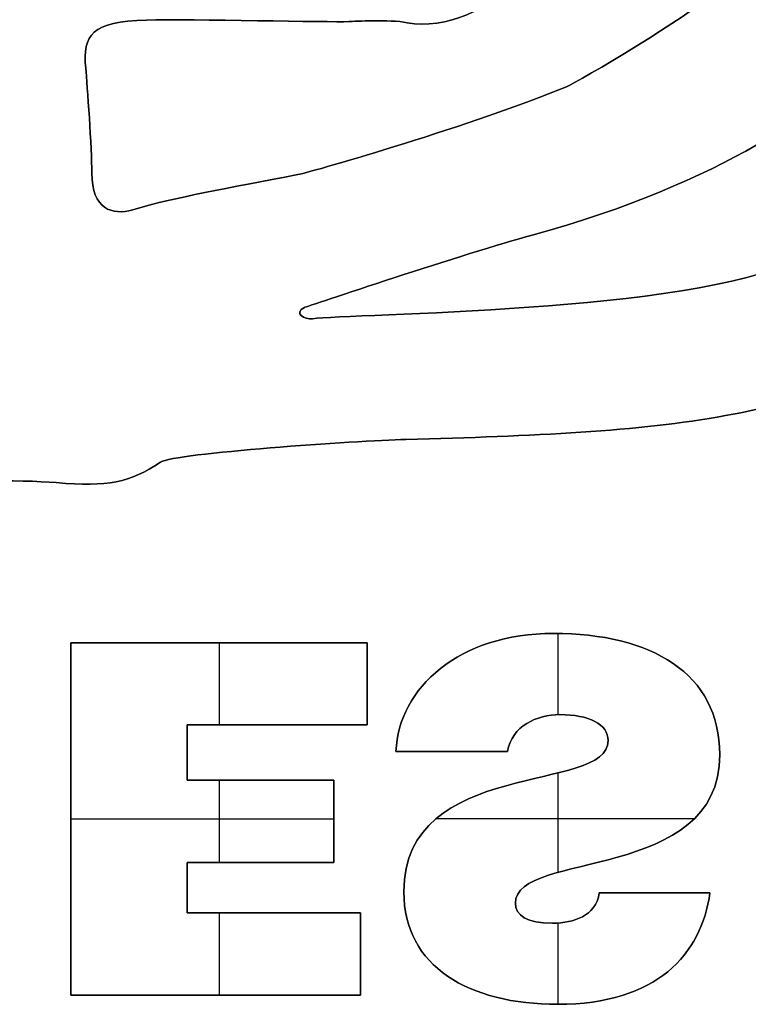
# Model space of a CAD drawing. Header units: millimetres. Extents: x -125 to 125, y -108 to 108.
# Tile 6 of 13: x 0 to 11, y -15 to -1. Entities that reach past the tile are written whole.
import ezdxf

# ---------------------------------------------------------------- set-up
doc = ezdxf.new("R2010")
doc.units = ezdxf.units.MM
doc.layers.add('Corpo', color=18, linetype='Continuous', true_color=0x000000)

msp = doc.modelspace()

# ---------------------------------------------------------------- linework, layer by layer
at = {"layer": 'Corpo', "color": 28, "true_color": 0x0c0c0c}
for p, q in [((8.025, -9.488, -0.055), (8.025, -10.627, -0.055)), ((8.025, -9.488), (8.025, -10.627)), ((1.193, -9.618, -0.028), (1.193, -14.555, -0.028)), ((1.193, -9.618, -0.028), (5.353, -9.618, -0.028)), ((3.273, -9.618, -0.055), (3.273, -9.618)), ((3.273, -9.618, -0.055), (3.273, -10.77, -0.055)), ((3.273, -9.618), (3.273, -10.77)), ((5.353, -9.618, -0.028), (5.353, -10.77, -0.028)), ((5.353, -10.194, -0.055), (5.353, -10.194)), ((2.826, -10.77, -0.028), (2.826, -11.545, -0.028)), ((2.826, -10.77, -0.028), (5.353, -10.77, -0.028)), ((4.09, -10.77), (4.09, -10.77, -0.055)), ((2.826, -11.157, -0.055), (2.826, -11.157)), ((8.025, -11.443, -0.055), (8.025, -12.837, -0.055)), ((8.025, -11.443), (8.025, -12.837)), ((2.826, -11.545, -0.028), (4.882, -11.545, -0.028)), ((3.273, -11.545, -0.055), (3.273, -12.697, -0.055)), ((3.273, -11.545), (3.273, -12.697)), ((3.854, -11.545, -0.055), (3.854, -11.545)), ((4.882, -11.545, -0.028), (4.882, -12.697, -0.028)), ((1.193, -12.086), (1.193, -12.086, -0.055)), ((1.193, -12.086, -0.055), (4.882, -12.086, -0.055)), ((1.193, -12.086), (4.882, -12.086)), ((4.882, -12.121, -0.055), (4.882, -12.121)), ((9.938, -12.086, -0.055), (6.313, -12.086, -0.055)), ((9.938, -12.086), (6.313, -12.086)), ((2.826, -12.697, -0.028), (2.826, -13.403, -0.028)), ((2.826, -12.697, -0.028), (4.882, -12.697, -0.028)), ((3.854, -12.697), (3.854, -12.697, -0.055)), ((2.826, -13.05, -0.055), (2.826, -13.05)), ((8.607, -13.122, -0.028), (10.158, -13.122, -0.028)), ((9.382, -13.122), (9.382, -13.122, -0.055)), ((2.826, -13.403, -0.028), (5.256, -13.403, -0.028)), ((3.273, -13.403, -0.055), (3.273, -14.555, -0.055)), ((3.273, -13.403), (3.273, -14.555)), ((4.041, -13.403, -0.055), (4.041, -13.403)), ((5.256, -13.403, -0.028), (5.256, -14.555, -0.028)), ((8.025, -13.545, -0.055), (8.025, -14.685, -0.055)), ((8.025, -13.545), (8.025, -14.685)), ((5.256, -13.979, -0.055), (5.256, -13.979)), ((1.193, -14.555, -0.028), (5.256, -14.555, -0.028)), ((3.224, -14.555), (3.224, -14.555, -0.055))]:
    msp.add_line(p, q, dxfattribs=at)
for points, knots in [([(-2.437, 7.572), (-1.066, 7.7), (10.342, 7.434), (11.499, 7.222), (13.118, 6.925), (13.99, 6.649), (14.445, 4.347), (14.676, 3.181), (14.896, 2.001), (14.938, 0.603), (14.986, -0.999), (14.799, -2.863), (14.616, -3.588), (14.274, -4.946), (14.547, -5.439), (12.576, -5.863), (11.634, -6.066), (11.591, -6.211), (10.375, -6.436), (9.169, -6.659), (7.675, -6.722), (5.892, -6.77), (5.212, -6.788), (2.646, -6.961), (2.453, -7.088), (2.018, -7.375), (1.717, -7.435), (0.991, -7.375), (-0.037, -7.29), (-2.972, -7.407), (-3.958, -7.534), (-4.943, -7.661), (-5.388, -7.82), (-5.934, -7.152)], [0, 0, 0, 0, 13.964323, 13.964323, 13.964323, 18.871101, 18.871101, 18.871101, 22.659386, 22.659386, 22.659386, 26.882462, 26.882462, 26.882462, 30.86294, 30.86294, 30.86294, 33.214548, 33.214548, 33.214548, 37.7198, 37.7198, 37.7198, 41.202605, 41.202605, 41.202605, 42.75932, 42.75932, 42.75932, 47.722067, 47.722067, 47.722067, 50.050975, 50.050975, 50.050975, 50.050975]), ([(-5.934, -7.152, -0.055), (-5.388, -7.82, -0.055), (-4.943, -7.661, -0.055), (-3.958, -7.534, -0.055), (-2.972, -7.407, -0.055), (-0.037, -7.29, -0.055), (0.991, -7.375, -0.055), (1.717, -7.435, -0.055), (2.018, -7.375, -0.055), (2.453, -7.088, -0.055), (2.646, -6.961, -0.055), (5.212, -6.788, -0.055), (5.892, -6.77, -0.055), (7.675, -6.722, -0.055), (9.169, -6.659, -0.055), (10.375, -6.436, -0.055), (11.591, -6.211, -0.055), (11.634, -6.066, -0.055), (12.576, -5.863, -0.055), (14.547, -5.439, -0.055), (14.274, -4.946, -0.055), (14.616, -3.588, -0.055), (14.799, -2.863, -0.055), (14.986, -0.999, -0.055), (14.938, 0.603, -0.055), (14.896, 2.001, -0.055), (14.676, 3.181, -0.055), (14.445, 4.347, -0.055), (13.99, 6.649, -0.055), (13.118, 6.925, -0.055), (11.499, 7.222, -0.055), (10.342, 7.434, -0.055), (-1.066, 7.7, -0.055), (-2.437, 7.572, -0.055)], [0, 0, 0, 0, 2.328908, 2.328908, 2.328908, 7.291655, 7.291655, 7.291655, 8.848371, 8.848371, 8.848371, 12.331175, 12.331175, 12.331175, 16.836428, 16.836428, 16.836428, 19.188036, 19.188036, 19.188036, 23.168514, 23.168514, 23.168514, 27.391589, 27.391589, 27.391589, 31.179875, 31.179875, 31.179875, 36.086653, 36.086653, 36.086653, 50.050975, 50.050975, 50.050975, 50.050975]), ([(-5.934, -7.152, -0.028), (-5.388, -7.82, -0.028), (-4.943, -7.661, -0.028), (-3.958, -7.534, -0.028), (-2.972, -7.407, -0.028), (-0.037, -7.29, -0.028), (0.991, -7.375, -0.028), (1.717, -7.435, -0.028), (2.018, -7.375, -0.028), (2.453, -7.088, -0.028), (2.646, -6.961, -0.028), (5.212, -6.788, -0.028), (5.892, -6.77, -0.028), (7.675, -6.722, -0.028), (9.169, -6.659, -0.028), (10.375, -6.436, -0.028), (11.591, -6.211, -0.028), (11.634, -6.066, -0.028), (12.576, -5.863, -0.028), (14.547, -5.439, -0.028), (14.274, -4.946, -0.028), (14.616, -3.588, -0.028), (14.799, -2.863, -0.028), (14.986, -0.999, -0.028), (14.938, 0.603, -0.028), (14.896, 2.001, -0.028), (14.676, 3.181, -0.028), (14.445, 4.347, -0.028), (13.99, 6.649, -0.028), (13.118, 6.925, -0.028), (11.499, 7.222, -0.028), (10.342, 7.434, -0.028), (-1.066, 7.7, -0.028), (-2.437, 7.572, -0.028)], [0, 0, 0, 0, 4.550089, 4.550089, 4.550089, 9.100177, 9.100177, 9.100177, 13.650266, 13.650266, 13.650266, 18.200355, 18.200355, 18.200355, 22.750443, 22.750443, 22.750443, 27.300532, 27.300532, 27.300532, 31.850621, 31.850621, 31.850621, 36.400709, 36.400709, 36.400709, 40.950798, 40.950798, 40.950798, 45.500887, 45.500887, 45.500887, 50.050975, 50.050975, 50.050975, 50.050975]), ([(1.489, -3.036), (1.489, -3.545), (1.774, -3.635), (2.062, -3.55), (2.662, -3.375), (3.39, -3.248), (4.376, -3.057), (4.632, -3.008), (6.861, -2.357), (8.146, -1.827), (8.306, -1.761), (9.948, -0.795), (10.139, -0.554), (10.288, -0.365), (10.505, 0.249), (10.38, 0.661), (10.343, 0.781), (10.29, 0.826), (10.203, 0.91), (9.967, 1.138), (9.285, 1.432), (8.05, 1.918), (7.188, 2.258), (5.998, 2.564), (5.388, 2.73), (4.745, 2.905), (2.966, 3.529), (1.885, 3.669), (1.516, 3.716), (1.394, 3.591), (1.323, 3.467)], [0, 0, 0, 0, 1.108082, 1.108082, 1.108082, 3.476231, 3.476231, 3.476231, 7.449718, 7.449718, 7.449718, 9.83499, 9.83499, 9.83499, 11.157452, 11.157452, 11.157452, 11.473834, 11.473834, 11.473834, 13.871918, 13.871918, 13.871918, 16.659182, 16.659182, 16.659182, 20.300704, 20.300704, 20.300704, 20.991127, 20.991127, 20.991127, 20.991127]), ([(1.323, 3.467, -0.055), (1.394, 3.591, -0.055), (1.516, 3.716, -0.055), (1.885, 3.669, -0.055), (2.966, 3.529, -0.055), (4.745, 2.905, -0.055), (5.388, 2.73, -0.055), (5.998, 2.564, -0.055), (7.188, 2.258, -0.055), (8.05, 1.918, -0.055), (9.285, 1.432, -0.055), (9.967, 1.138, -0.055), (10.203, 0.91, -0.055), (10.29, 0.826, -0.055), (10.343, 0.781, -0.055), (10.38, 0.661, -0.055), (10.505, 0.249, -0.055), (10.288, -0.365, -0.055), (10.139, -0.554, -0.055), (9.948, -0.795, -0.055), (8.306, -1.761, -0.055), (8.146, -1.827, -0.055), (6.861, -2.357, -0.055), (4.632, -3.008, -0.055), (4.376, -3.057, -0.055), (3.39, -3.248, -0.055), (2.662, -3.375, -0.055), (2.062, -3.55, -0.055), (1.774, -3.635, -0.055), (1.489, -3.545, -0.055), (1.489, -3.036, -0.055)], [0, 0, 0, 0, 0.690423, 0.690423, 0.690423, 4.331945, 4.331945, 4.331945, 7.119209, 7.119209, 7.119209, 9.517293, 9.517293, 9.517293, 9.833675, 9.833675, 9.833675, 11.156137, 11.156137, 11.156137, 13.541409, 13.541409, 13.541409, 17.514896, 17.514896, 17.514896, 19.883045, 19.883045, 19.883045, 20.991127, 20.991127, 20.991127, 20.991127]), ([(1.323, 3.467, -0.028), (1.394, 3.591, -0.028), (1.516, 3.716, -0.028), (1.885, 3.669, -0.028), (2.966, 3.529, -0.028), (4.745, 2.905, -0.028), (5.388, 2.73, -0.028), (5.998, 2.564, -0.028), (7.188, 2.258, -0.028), (8.05, 1.918, -0.028), (9.285, 1.432, -0.028), (9.967, 1.138, -0.028), (10.203, 0.91, -0.028), (10.29, 0.826, -0.028), (10.343, 0.781, -0.028), (10.38, 0.661, -0.028), (10.505, 0.249, -0.028), (10.288, -0.365, -0.028), (10.139, -0.554, -0.028), (9.948, -0.795, -0.028), (8.306, -1.761, -0.028), (8.146, -1.827, -0.028), (6.861, -2.357, -0.028), (4.632, -3.008, -0.028), (4.376, -3.057, -0.028), (3.39, -3.248, -0.028), (2.662, -3.375, -0.028), (2.062, -3.55, -0.028), (1.774, -3.635, -0.028), (1.489, -3.545, -0.028), (1.489, -3.036, -0.028)], [0, 0, 0, 0, 2.099113, 2.099113, 2.099113, 4.198225, 4.198225, 4.198225, 6.297338, 6.297338, 6.297338, 8.396451, 8.396451, 8.396451, 10.495564, 10.495564, 10.495564, 12.594676, 12.594676, 12.594676, 14.693789, 14.693789, 14.693789, 16.792902, 16.792902, 16.792902, 18.892014, 18.892014, 18.892014, 20.991127, 20.991127, 20.991127, 20.991127]), ([(1.323, 3.467), (1.178, 3.212), (1.194, 2.862), (1.146, 2.592), (1.102, 2.346), (1.036, 1.601), (1.05, 1.351), (1.067, 1.05), (1.239, 0.989), (1.543, 0.889), (2.522, 0.566), (5.832, 0.877), (6.299, 0.778), (7.275, 0.569), (7.483, 0.098), (7.327, -0.294), (7.149, -0.74), (6.435, -1.032), (5.913, -0.93), (5.653, -0.88), (5.18, -0.91), (5.093, -0.914), (4.837, -0.926), (2.876, -0.876), (2.255, -0.893), (1.484, -0.914), (1.36, -1.094), (1.403, -1.567), (1.425, -1.8), (1.489, -2.694), (1.489, -3.036)], [0, 0, 0, 0, 0.917958, 0.917958, 0.917958, 2.16646, 2.16646, 2.16646, 2.970006, 2.970006, 2.970006, 7.8032, 7.8032, 7.8032, 9.73801, 9.73801, 9.73801, 11.521887, 11.521887, 11.521887, 12.347353, 12.347353, 12.347353, 15.186977, 15.186977, 15.186977, 16.651336, 16.651336, 16.651336, 18.123853, 18.123853, 18.123853, 18.123853]), ([(1.489, -3.036, -0.055), (1.489, -2.694, -0.055), (1.425, -1.8, -0.055), (1.403, -1.567, -0.055), (1.36, -1.094, -0.055), (1.484, -0.914, -0.055), (2.255, -0.893, -0.055), (2.876, -0.876, -0.055), (4.837, -0.926, -0.055), (5.093, -0.914, -0.055), (5.18, -0.91, -0.055), (5.653, -0.88, -0.055), (5.913, -0.93, -0.055), (6.435, -1.032, -0.055), (7.149, -0.74, -0.055), (7.327, -0.294, -0.055), (7.483, 0.098, -0.055), (7.275, 0.569, -0.055), (6.299, 0.778, -0.055), (5.832, 0.877, -0.055), (2.522, 0.566, -0.055), (1.543, 0.889, -0.055), (1.239, 0.989, -0.055), (1.067, 1.05, -0.055), (1.05, 1.351, -0.055), (1.036, 1.601, -0.055), (1.102, 2.346, -0.055), (1.146, 2.592, -0.055), (1.194, 2.862, -0.055), (1.178, 3.212, -0.055), (1.323, 3.467, -0.055)], [0, 0, 0, 0, 1.472517, 1.472517, 1.472517, 2.936876, 2.936876, 2.936876, 5.776499, 5.776499, 5.776499, 6.601965, 6.601965, 6.601965, 8.385843, 8.385843, 8.385843, 10.320653, 10.320653, 10.320653, 15.153846, 15.153846, 15.153846, 15.957393, 15.957393, 15.957393, 17.205895, 17.205895, 17.205895, 18.123853, 18.123853, 18.123853, 18.123853]), ([(1.489, -3.036, -0.028), (1.489, -2.694, -0.028), (1.425, -1.8, -0.028), (1.403, -1.567, -0.028), (1.36, -1.094, -0.028), (1.484, -0.914, -0.028), (2.255, -0.893, -0.028), (2.876, -0.876, -0.028), (4.837, -0.926, -0.028), (5.093, -0.914, -0.028), (5.18, -0.91, -0.028), (5.653, -0.88, -0.028), (5.913, -0.93, -0.028), (6.435, -1.032, -0.028), (7.149, -0.74, -0.028), (7.327, -0.294, -0.028), (7.483, 0.098, -0.028), (7.275, 0.569, -0.028), (6.299, 0.778, -0.028), (5.832, 0.877, -0.028), (2.522, 0.566, -0.028), (1.543, 0.889, -0.028), (1.239, 0.989, -0.028), (1.067, 1.05, -0.028), (1.05, 1.351, -0.028), (1.036, 1.601, -0.028), (1.102, 2.346, -0.028), (1.146, 2.592, -0.028), (1.194, 2.862, -0.028), (1.178, 3.212, -0.028), (1.323, 3.467, -0.028)], [0, 0, 0, 0, 0.1, 0.1, 0.1, 0.2, 0.2, 0.2, 0.3, 0.3, 0.3, 0.4, 0.4, 0.4, 0.5, 0.5, 0.5, 0.6, 0.6, 0.6, 0.7, 0.7, 0.7, 0.8, 0.8, 0.8, 0.9, 0.9, 0.9, 1, 1, 1, 1]), ([(11.365, -4.251), (11.966, -3.944), (12.678, -3.97), (12.597, -1.742), (12.58, -1.276), (12.317, -1.445), (12.212, -1.583), (11.858, -2.044), (10.334, -3.185), (7.664, -3.906)], [0, 0, 0, 0, 3.615764, 3.615764, 3.615764, 4.567852, 4.567852, 4.567852, 9.81802, 9.81802, 9.81802, 9.81802]), ([(7.664, -3.906, -0.055), (10.334, -3.185, -0.055), (11.858, -2.044, -0.055), (12.212, -1.583, -0.055), (12.317, -1.445, -0.055), (12.58, -1.276, -0.055), (12.597, -1.742, -0.055), (12.678, -3.97, -0.055), (11.966, -3.944, -0.055), (11.365, -4.251, -0.055)], [0, 0, 0, 0, 5.250168, 5.250168, 5.250168, 6.202255, 6.202255, 6.202255, 9.81802, 9.81802, 9.81802, 9.81802]), ([(7.664, -3.906, -0.028), (10.334, -3.185, -0.028), (11.858, -2.044, -0.028), (12.212, -1.583, -0.028), (12.317, -1.445, -0.028), (12.58, -1.276, -0.028), (12.597, -1.742, -0.028), (12.678, -3.97, -0.028), (11.966, -3.944, -0.028), (11.365, -4.251, -0.028)], [0, 0, 0, 0, 0.333333, 0.333333, 0.333333, 0.666667, 0.666667, 0.666667, 1, 1, 1, 1]), ([(11.365, -4.251, -0.055), (9.903, -4.999, -0.055), (5.098, -5.006, -0.055), (4.585, -5.078, -0.055), (4.472, -5.094, -0.055), (4.312, -4.999, -0.055), (4.472, -4.919, -0.055)], [0, 0, 0, 0, 6.96588, 6.96588, 6.96588, 7.445674, 7.445674, 7.445674, 7.445674]), ([(4.472, -4.919), (4.312, -4.999), (4.472, -5.094), (4.585, -5.078), (5.098, -5.006), (9.903, -4.999), (11.365, -4.251)], [3.3502, 3.3502, 3.3502, 3.3502, 3.829994, 3.829994, 3.829994, 10.795874, 10.795874, 10.795874, 10.795874]), ([(11.365, -4.251, -0.028), (9.903, -4.999, -0.028), (5.098, -5.006, -0.028), (4.585, -5.078, -0.028), (4.472, -5.094, -0.028), (4.312, -4.999, -0.028), (4.472, -4.919, -0.028)], [0, 0, 0, 0, 0.3333333, 0.3333333, 0.3333333, 0.6666667, 0.6666667, 0.6666667, 0.6666667]), ([(5.755, -11.14), (5.789, -10.249), (6.648, -9.488), (7.963, -9.488), (9.334, -9.488), (10.296, -10.043), (10.296, -11.188), (10.296, -12.985), (7.43, -12.525), (7.43, -13.266), (7.43, -13.444), (7.589, -13.547), (7.949, -13.547), (8.108, -13.547), (8.254, -13.519), (8.371, -13.458), (8.489, -13.396), (8.579, -13.293), (8.607, -13.122)], [0, 0, 0, 0, 3.354455, 3.354455, 3.354455, 6.98113, 6.98113, 6.98113, 12.42049, 12.42049, 12.42049, 13.148297, 13.148297, 13.148297, 13.588363, 13.588363, 13.588363, 14.031504, 14.031504, 14.031504, 14.031504]), ([(8.607, -13.122, -0.055), (8.579, -13.293, -0.055), (8.489, -13.396, -0.055), (8.371, -13.458, -0.055), (8.254, -13.519, -0.055), (8.108, -13.547, -0.055), (7.949, -13.547, -0.055), (7.589, -13.547, -0.055), (7.43, -13.444, -0.055), (7.43, -13.266, -0.055), (7.43, -12.525, -0.055), (10.296, -12.985, -0.055), (10.296, -11.188, -0.055), (10.296, -10.043, -0.055), (9.334, -9.488, -0.055), (7.963, -9.488, -0.055), (6.648, -9.488, -0.055), (5.789, -10.249, -0.055), (5.755, -11.14, -0.055)], [0, 0, 0, 0, 0.443141, 0.443141, 0.443141, 0.883207, 0.883207, 0.883207, 1.611014, 1.611014, 1.611014, 7.050375, 7.050375, 7.050375, 10.677049, 10.677049, 10.677049, 14.031504, 14.031504, 14.031504, 14.031504]), ([(8.607, -13.122, -0.028), (8.579, -13.293, -0.028), (8.489, -13.396, -0.028), (8.371, -13.458, -0.028), (8.254, -13.519, -0.028), (8.108, -13.547, -0.028), (7.949, -13.547, -0.028), (7.589, -13.547, -0.028), (7.43, -13.444, -0.028), (7.43, -13.266, -0.028), (7.43, -12.525, -0.028), (10.296, -12.985, -0.028), (10.296, -11.188, -0.028), (10.296, -10.043, -0.028), (9.334, -9.488, -0.028), (7.963, -9.488, -0.028), (6.648, -9.488, -0.028), (5.789, -10.249, -0.028), (5.755, -11.14, -0.028)], [0, 0, 0, 0, 0.1666667, 0.1666667, 0.1666667, 0.3333333, 0.3333333, 0.3333333, 0.5, 0.5, 0.5, 0.6666667, 0.6666667, 0.6666667, 0.8333333, 0.8333333, 0.8333333, 1, 1, 1, 1]), ([(10.158, -13.122), (10.04, -13.986), (9.41, -14.685), (8.025, -14.685), (6.779, -14.685), (5.865, -14.157), (5.865, -13.108), (5.865, -11.223), (8.731, -11.737), (8.731, -10.99), (8.731, -10.756), (8.461, -10.626), (8.053, -10.626), (7.894, -10.626), (7.721, -10.667), (7.589, -10.75)], [0, 0, 0, 0, 3.19762, 3.19762, 3.19762, 6.548016, 6.548016, 6.548016, 12.092508, 12.092508, 12.092508, 13.033796, 13.033796, 13.033796, 13.526059, 13.526059, 13.526059, 13.526059]), ([(7.589, -10.75, -0.055), (7.721, -10.667, -0.055), (7.894, -10.626, -0.055), (8.053, -10.626, -0.055), (8.461, -10.626, -0.055), (8.731, -10.756, -0.055), (8.731, -10.99, -0.055), (8.731, -11.737, -0.055), (5.865, -11.223, -0.055), (5.865, -13.108, -0.055), (5.865, -14.157, -0.055), (6.779, -14.685, -0.055), (8.025, -14.685, -0.055), (9.41, -14.685, -0.055), (10.04, -13.986, -0.055), (10.158, -13.122, -0.055)], [0, 0, 0, 0, 0.492263, 0.492263, 0.492263, 1.433552, 1.433552, 1.433552, 6.978043, 6.978043, 6.978043, 10.32844, 10.32844, 10.32844, 13.526059, 13.526059, 13.526059, 13.526059]), ([(7.589, -10.75, -0.028), (7.721, -10.667, -0.028), (7.894, -10.626, -0.028), (8.053, -10.626, -0.028), (8.461, -10.626, -0.028), (8.731, -10.756, -0.028), (8.731, -10.99, -0.028), (8.731, -11.737, -0.028), (5.865, -11.223, -0.028), (5.865, -13.108, -0.028), (5.865, -14.157, -0.028), (6.779, -14.685, -0.028), (8.025, -14.685, -0.028), (9.41, -14.685, -0.028), (10.04, -13.986, -0.028), (10.158, -13.122, -0.028)], [0, 0, 0, 0, 0.2, 0.2, 0.2, 0.4, 0.4, 0.4, 0.6, 0.6, 0.6, 0.8, 0.8, 0.8, 1, 1, 1, 1])]:
    msp.add_open_spline(points, degree=3, knots=knots, dxfattribs=at)
for points, degree in [([(2.255, -0.893, -0.055), (2.255, -0.893, -0.028), (2.255, -0.893)], 2), ([(5.093, -0.914, -0.055), (5.093, -0.914, -0.028), (5.093, -0.914)], 2), ([(5.913, -0.93, -0.055), (5.913, -0.93, -0.028), (5.913, -0.93)], 2), ([(1.403, -1.567, -0.055), (1.403, -1.567, -0.028), (1.403, -1.567)], 2), ([(8.146, -1.827, -0.055), (8.146, -1.827, -0.028), (8.146, -1.827)], 2), ([(1.489, -3.036), (1.489, -3.036, -0.028), (1.489, -3.036, -0.055)], 2), ([(4.376, -3.057, -0.055), (4.376, -3.057, -0.028), (4.376, -3.057)], 2), ([(2.062, -3.55, -0.055), (2.062, -3.55, -0.028), (2.062, -3.55)], 2), ([(7.664, -3.906), (6.781, -4.145), (4.472, -4.919), (4.472, -4.919)], 3), ([(4.472, -4.919, -0.055), (4.472, -4.919, -0.055), (6.781, -4.145, -0.055), (7.664, -3.906, -0.055)], 3), ([(4.472, -4.919, -0.028), (4.472, -4.919, -0.028), (6.781, -4.145, -0.028), (7.664, -3.906, -0.028)], 3), ([(7.664, -3.906), (7.664, -3.906, -0.028), (7.664, -3.906, -0.055)], 2), ([(5.737, -4.502, -0.055), (5.737, -4.502, -0.028), (5.737, -4.502)], 2), ([(4.472, -4.919, -0.055), (4.472, -4.919, -0.028), (4.472, -4.919)], 2), ([(4.585, -5.078, -0.055), (4.585, -5.078, -0.028), (4.585, -5.078)], 2), ([(10.375, -6.436, -0.055), (10.375, -6.436, -0.028), (10.375, -6.436)], 2), ([(5.892, -6.77, -0.055), (5.892, -6.77, -0.028), (5.892, -6.77)], 2), ([(2.453, -7.088, -0.055), (2.453, -7.088, -0.028), (2.453, -7.088)], 2), ([(0.991, -7.375, -0.055), (0.991, -7.375, -0.028), (0.991, -7.375)], 2), ([(7.963, -9.488, -0.055), (7.963, -9.488, -0.028), (7.963, -9.488)], 2), ([(1.193, -14.555), (1.193, -12.909), (1.193, -11.264), (1.193, -9.618)], 3), ([(1.193, -9.618), (1.193, -9.618, -0.028), (1.193, -9.618, -0.055)], 2), ([(1.193, -9.618, -0.055), (1.193, -11.264, -0.055), (1.193, -12.909, -0.055), (1.193, -14.555, -0.055)], 3), ([(1.193, -9.618), (2.579, -9.618), (3.966, -9.618), (5.353, -9.618)], 3), ([(5.353, -9.618, -0.055), (3.966, -9.618, -0.055), (2.579, -9.618, -0.055), (1.193, -9.618, -0.055)], 3), ([(5.353, -9.618), (5.353, -10.002), (5.353, -10.386), (5.353, -10.77)], 3), ([(5.353, -10.77, -0.055), (5.353, -10.386, -0.055), (5.353, -10.002, -0.055), (5.353, -9.618, -0.055)], 3), ([(5.353, -9.618, -0.055), (5.353, -9.618, -0.028), (5.353, -9.618)], 2), ([(7.589, -10.75), (7.451, -10.832), (7.354, -10.962), (7.319, -11.14)], 3), ([(7.319, -11.14, -0.055), (7.354, -10.962, -0.055), (7.451, -10.832, -0.055), (7.589, -10.75, -0.055)], 3), ([(7.319, -11.14, -0.028), (7.354, -10.962, -0.028), (7.451, -10.832, -0.028), (7.589, -10.75, -0.028)], 3), ([(7.589, -10.75, -0.055), (7.589, -10.75, -0.028), (7.589, -10.75)], 2), ([(8.053, -10.626, -0.055), (8.053, -10.626, -0.028), (8.053, -10.626)], 2), ([(2.826, -10.77), (2.826, -11.028), (2.826, -11.287), (2.826, -11.545)], 3), ([(2.826, -11.545, -0.055), (2.826, -11.287, -0.055), (2.826, -11.028, -0.055), (2.826, -10.77, -0.055)], 3), ([(2.826, -10.77, -0.055), (2.826, -10.77, -0.028), (2.826, -10.77)], 2), ([(5.353, -10.77), (4.511, -10.77), (3.669, -10.77), (2.826, -10.77)], 3), ([(2.826, -10.77, -0.055), (3.669, -10.77, -0.055), (4.511, -10.77, -0.055), (5.353, -10.77, -0.055)], 3), ([(5.353, -10.77, -0.055), (5.353, -10.77, -0.028), (5.353, -10.77)], 2), ([(7.415, -10.909, -0.055), (7.415, -10.909, -0.028), (7.415, -10.909)], 2), ([(8.731, -10.99, -0.055), (8.731, -10.99, -0.028), (8.731, -10.99)], 2), ([(5.755, -11.14, -0.055), (5.755, -11.14, -0.028), (5.755, -11.14)], 2), ([(5.755, -11.14, -0.055), (5.755, -11.14, -0.055), (7.319, -11.14, -0.055), (7.319, -11.14, -0.055)], 3), ([(7.319, -11.14), (7.319, -11.14), (5.755, -11.14), (5.755, -11.14)], 3), ([(5.755, -11.14, -0.028), (5.755, -11.14, -0.028), (7.319, -11.14, -0.028), (7.319, -11.14, -0.028)], 3), ([(6.537, -11.14, -0.055), (6.537, -11.14, -0.028), (6.537, -11.14)], 2), ([(7.319, -11.14, -0.055), (7.319, -11.14, -0.028), (7.319, -11.14)], 2), ([(10.296, -11.188, -0.055), (10.296, -11.188, -0.028), (10.296, -11.188)], 2), ([(2.826, -11.545), (3.512, -11.545), (4.197, -11.545), (4.882, -11.545)], 3), ([(4.882, -11.545, -0.055), (4.197, -11.545, -0.055), (3.512, -11.545, -0.055), (2.826, -11.545, -0.055)], 3), ([(2.826, -11.545, -0.055), (2.826, -11.545, -0.028), (2.826, -11.545)], 2), ([(4.882, -11.545), (4.882, -11.929), (4.882, -12.313), (4.882, -12.697)], 3), ([(4.882, -12.697, -0.055), (4.882, -12.313, -0.055), (4.882, -11.929, -0.055), (4.882, -11.545, -0.055)], 3), ([(4.882, -11.545, -0.055), (4.882, -11.545, -0.028), (4.882, -11.545)], 2), ([(2.826, -12.697), (2.826, -12.932), (2.826, -13.167), (2.826, -13.403)], 3), ([(2.826, -13.403, -0.055), (2.826, -13.167, -0.055), (2.826, -12.932, -0.055), (2.826, -12.697, -0.055)], 3), ([(2.826, -12.697, -0.055), (2.826, -12.697, -0.028), (2.826, -12.697)], 2), ([(4.882, -12.697), (4.197, -12.697), (3.512, -12.697), (2.826, -12.697)], 3), ([(2.826, -12.697, -0.055), (3.512, -12.697, -0.055), (4.197, -12.697, -0.055), (4.882, -12.697, -0.055)], 3), ([(4.882, -12.697, -0.055), (4.882, -12.697, -0.028), (4.882, -12.697)], 2), ([(5.865, -13.108, -0.055), (5.865, -13.108, -0.028), (5.865, -13.108)], 2), ([(8.607, -13.122), (8.607, -13.122, -0.028), (8.607, -13.122, -0.055)], 2), ([(10.158, -13.122, -0.055), (10.158, -13.122, -0.055), (8.607, -13.122, -0.055), (8.607, -13.122, -0.055)], 3), ([(8.607, -13.122), (8.607, -13.122), (10.158, -13.122), (10.158, -13.122)], 3), ([(10.158, -13.122, -0.055), (10.158, -13.122, -0.028), (10.158, -13.122)], 2), ([(7.43, -13.266, -0.055), (7.43, -13.266, -0.028), (7.43, -13.266)], 2), ([(2.826, -13.403), (3.636, -13.403), (4.446, -13.403), (5.256, -13.403)], 3), ([(5.256, -13.403, -0.055), (4.446, -13.403, -0.055), (3.636, -13.403, -0.055), (2.826, -13.403, -0.055)], 3), ([(2.826, -13.403, -0.055), (2.826, -13.403, -0.028), (2.826, -13.403)], 2), ([(5.256, -13.403), (5.256, -13.787), (5.256, -14.171), (5.256, -14.555)], 3), ([(5.256, -14.555, -0.055), (5.256, -14.171, -0.055), (5.256, -13.787, -0.055), (5.256, -13.403, -0.055)], 3), ([(5.256, -13.403, -0.055), (5.256, -13.403, -0.028), (5.256, -13.403)], 2), ([(8.371, -13.458, -0.055), (8.371, -13.458, -0.028), (8.371, -13.458)], 2), ([(7.949, -13.547, -0.055), (7.949, -13.547, -0.028), (7.949, -13.547)], 2), ([(1.193, -14.555, -0.055), (1.193, -14.555, -0.028), (1.193, -14.555)], 2), ([(5.256, -14.555), (3.902, -14.555), (2.547, -14.555), (1.193, -14.555)], 3), ([(1.193, -14.555, -0.055), (2.547, -14.555, -0.055), (3.902, -14.555, -0.055), (5.256, -14.555, -0.055)], 3), ([(5.256, -14.555, -0.055), (5.256, -14.555, -0.028), (5.256, -14.555)], 2), ([(8.025, -14.685, -0.055), (8.025, -14.685, -0.028), (8.025, -14.685)], 2)]:
    msp.add_open_spline(points, degree=degree, dxfattribs=at)

doc.saveas('drawing.dxf')
